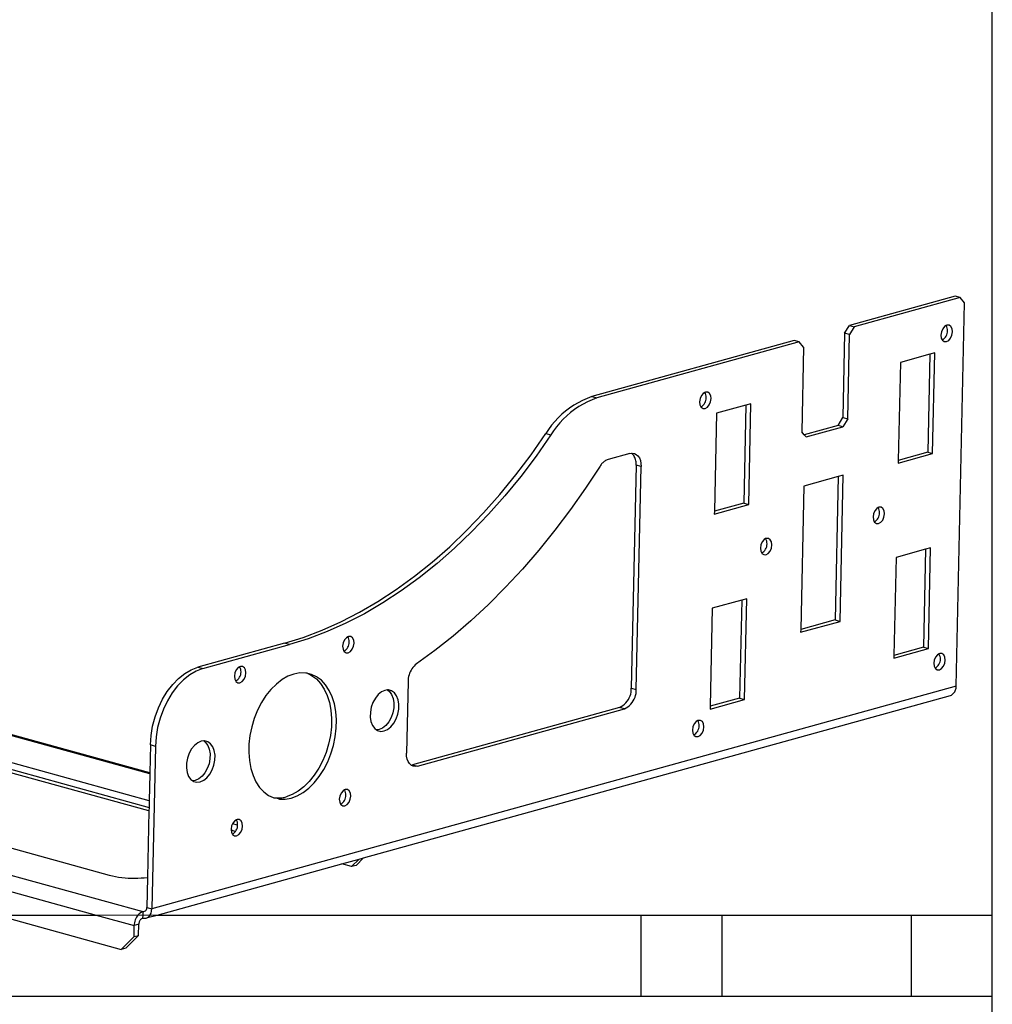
# Model space of a CAD drawing. Extents: x -1077 to 53, y -1488 to -1083.
# Tile 35 of 45: x -692 to -620, y -1380 to -1308. Entities that reach past the tile are written whole.
import ezdxf

# ---------------------------------------------------------------- set-up
doc = ezdxf.new("R2010")
doc.units = 0
doc.layers.add('Layer0', color=7, linetype='Continuous', true_color=0xffffff)

msp = doc.modelspace()

# ---------------------------------------------------------------- linework, layer by layer
at = {"layer": 'Layer0'}
for p, q in [((-619.56, -1373.814), (-619.56, -1137.064)), ((-622.316, -1328.051), (-630.136, -1330.215)), ((-621.95, -1328.152), (-629.769, -1330.316)), ((-621.95, -1328.152), (-622.316, -1328.051)), ((-622.237, -1356.892), (-621.62, -1328.538)), ((-621.62, -1328.538), (-621.95, -1328.152)), ((-630.486, -1330.789), (-630.136, -1330.215)), ((-630.136, -1330.215), (-629.769, -1330.316)), ((-629.769, -1330.316), (-630.12, -1330.89)), ((-623.325, -1330.692), (-623.362, -1330.931)), ((-623.228, -1330.472), (-623.325, -1330.692)), ((-623.087, -1330.303), (-623.228, -1330.472)), ((-622.973, -1330.23), (-623.087, -1330.303)), ((-622.924, -1330.213), (-622.973, -1330.23)), ((-622.928, -1330.322), (-622.973, -1330.23)), ((-622.895, -1330.419), (-622.928, -1330.322)), ((-622.762, -1330.213), (-622.924, -1330.213)), ((-622.897, -1330.824), (-622.877, -1330.724)), ((-622.876, -1330.52), (-622.895, -1330.419)), ((-622.877, -1330.724), (-622.869, -1330.622)), ((-622.869, -1330.622), (-622.876, -1330.52)), ((-622.627, -1330.305), (-622.762, -1330.213)), ((-622.539, -1330.475), (-622.627, -1330.305)), ((-622.549, -1330.935), (-622.512, -1330.696)), ((-622.512, -1330.696), (-622.539, -1330.475)), ((-634.215, -1331.344), (-649.174, -1335.483)), ((-633.849, -1331.444), (-648.808, -1335.584)), ((-633.849, -1331.444), (-634.215, -1331.344)), ((-633.519, -1331.831), (-633.849, -1331.444)), ((-630.486, -1330.789), (-630.622, -1337.037)), ((-630.12, -1330.89), (-630.486, -1330.789)), ((-630.255, -1337.138), (-630.12, -1330.89)), ((-623.362, -1330.931), (-623.335, -1331.152)), ((-623.335, -1331.152), (-623.267, -1331.295)), ((-623.267, -1331.295), (-623.181, -1331.24)), ((-623.267, -1331.295), (-623.247, -1331.321)), ((-623.247, -1331.321), (-623.112, -1331.413)), ((-623.181, -1331.24), (-623.103, -1331.173)), ((-623.112, -1331.413), (-622.95, -1331.414)), ((-623.103, -1331.173), (-623.035, -1331.097)), ((-623.035, -1331.097), (-622.977, -1331.012)), ((-622.977, -1331.012), (-622.931, -1330.921)), ((-622.95, -1331.414), (-622.786, -1331.323)), ((-622.931, -1330.921), (-622.897, -1330.824)), ((-622.786, -1331.323), (-622.646, -1331.155)), ((-622.646, -1331.155), (-622.549, -1330.935)), ((-633.519, -1331.831), (-633.655, -1338.078)), ((-626.363, -1332.956), (-626.52, -1340.201)), ((-624.184, -1332.353), (-626.363, -1332.956)), ((-624.184, -1332.353), (-624.341, -1339.598)), ((-623.813, -1332.25), (-624.184, -1332.353)), ((-623.975, -1339.699), (-623.813, -1332.25)), ((-640.772, -1335.152), (-640.822, -1335.17)), ((-640.611, -1335.152), (-640.772, -1335.152)), ((-640.476, -1335.245), (-640.611, -1335.152)), ((-649.863, -1335.763), (-650.194, -1335.932)), ((-649.522, -1335.613), (-649.863, -1335.763)), ((-649.496, -1335.864), (-649.827, -1336.033)), ((-649.174, -1335.483), (-649.522, -1335.613)), ((-649.156, -1335.714), (-649.496, -1335.864)), ((-649.174, -1335.483), (-648.808, -1335.584)), ((-648.808, -1335.584), (-649.156, -1335.714)), ((-641.173, -1335.631), (-641.21, -1335.87)), ((-641.21, -1335.87), (-641.183, -1336.091)), ((-641.077, -1335.411), (-641.173, -1335.631)), ((-640.936, -1335.242), (-641.077, -1335.411)), ((-640.822, -1335.17), (-640.936, -1335.242)), ((-640.826, -1335.951), (-640.779, -1335.86)), ((-640.777, -1335.261), (-640.822, -1335.17)), ((-640.779, -1335.86), (-640.746, -1335.763)), ((-640.744, -1335.358), (-640.777, -1335.261)), ((-640.746, -1335.763), (-640.725, -1335.663)), ((-640.724, -1335.459), (-640.744, -1335.358)), ((-640.725, -1335.663), (-640.718, -1335.561)), ((-640.718, -1335.561), (-640.724, -1335.459)), ((-640.494, -1336.094), (-640.398, -1335.874)), ((-640.388, -1335.414), (-640.476, -1335.245)), ((-640.398, -1335.874), (-640.36, -1335.635)), ((-640.36, -1335.635), (-640.388, -1335.414)), ((-651.12, -1336.551), (-651.403, -1336.792)), ((-650.823, -1336.327), (-651.12, -1336.551)), ((-650.514, -1336.121), (-650.823, -1336.327)), ((-650.457, -1336.428), (-650.754, -1336.652)), ((-650.194, -1335.932), (-650.514, -1336.121)), ((-650.148, -1336.222), (-650.457, -1336.428)), ((-649.827, -1336.033), (-650.148, -1336.222)), ((-641.183, -1336.091), (-641.115, -1336.234)), ((-641.115, -1336.234), (-641.029, -1336.179)), ((-641.115, -1336.234), (-641.095, -1336.26)), ((-641.095, -1336.26), (-640.96, -1336.352)), ((-641.029, -1336.179), (-640.952, -1336.112)), ((-640.96, -1336.352), (-640.798, -1336.353)), ((-640.952, -1336.112), (-640.883, -1336.036)), ((-640.883, -1336.036), (-640.826, -1335.951)), ((-640.798, -1336.353), (-640.635, -1336.262)), ((-640.635, -1336.262), (-640.494, -1336.094)), ((-637.783, -1336.116), (-639.962, -1336.719)), ((-637.783, -1336.116), (-637.94, -1343.361)), ((-637.412, -1336.013), (-637.783, -1336.116)), ((-637.574, -1343.462), (-637.412, -1336.013)), ((-651.926, -1337.321), (-652.163, -1337.607)), ((-651.672, -1337.049), (-651.926, -1337.321)), ((-651.403, -1336.792), (-651.672, -1337.049)), ((-651.306, -1337.15), (-651.559, -1337.422)), ((-651.037, -1336.893), (-651.306, -1337.15)), ((-650.754, -1336.652), (-651.037, -1336.893)), ((-639.962, -1336.719), (-640.119, -1343.964)), ((-630.972, -1337.611), (-630.622, -1337.037)), ((-630.622, -1337.037), (-630.255, -1337.138)), ((-630.255, -1337.138), (-630.606, -1337.712)), ((-652.384, -1337.907), (-652.586, -1338.219)), ((-652.163, -1337.607), (-652.384, -1337.907)), ((-652.017, -1338.008), (-652.22, -1338.319)), ((-651.797, -1337.708), (-652.017, -1338.008)), ((-651.559, -1337.422), (-651.797, -1337.708)), ((-630.972, -1337.611), (-633.465, -1338.301)), ((-633.326, -1338.465), (-630.606, -1337.712)), ((-630.606, -1337.712), (-630.972, -1337.611)), ((-653.68, -1339.779), (-652.586, -1338.219)), ((-652.22, -1338.319), (-653.313, -1339.88)), ((-652.586, -1338.219), (-652.22, -1338.319)), ((-633.465, -1338.301), (-633.655, -1338.078)), ((-633.326, -1338.465), (-633.465, -1338.301)), ((-654.814, -1341.278), (-653.68, -1339.779)), ((-653.313, -1339.88), (-654.447, -1341.379)), ((-648.219, -1340.247), (-648.273, -1340.285)), ((-648.163, -1340.214), (-648.219, -1340.247)), ((-648.105, -1340.183), (-648.163, -1340.214)), ((-648.045, -1340.156), (-648.105, -1340.183)), ((-647.983, -1340.133), (-648.045, -1340.156)), ((-646.362, -1339.684), (-647.983, -1340.133)), ((-646.362, -1339.684), (-646.249, -1339.663)), ((-646.249, -1339.663), (-646.197, -1339.661)), ((-646.189, -1339.72), (-646.249, -1339.663)), ((-646.197, -1339.661), (-646.039, -1339.686)), ((-646.134, -1339.782), (-646.189, -1339.72)), ((-646.085, -1339.847), (-646.134, -1339.782)), ((-646.04, -1339.916), (-646.085, -1339.847)), ((-646.002, -1339.989), (-646.04, -1339.916)), ((-646.039, -1339.686), (-645.894, -1339.756)), ((-645.969, -1340.064), (-646.002, -1339.989)), ((-645.942, -1340.142), (-645.969, -1340.064)), ((-645.922, -1340.222), (-645.942, -1340.142)), ((-645.908, -1340.303), (-645.922, -1340.222)), ((-645.894, -1339.756), (-645.769, -1339.87)), ((-645.769, -1339.87), (-645.667, -1340.022)), ((-645.667, -1340.022), (-645.593, -1340.208)), ((-645.593, -1340.208), (-645.55, -1340.42)), ((-626.525, -1340.405), (-623.975, -1339.699)), ((-626.52, -1340.201), (-626.525, -1340.405)), ((-624.341, -1339.598), (-626.52, -1340.201)), ((-624.341, -1339.598), (-623.975, -1339.699)), ((-648.576, -1340.625), (-649.651, -1342.26)), ((-648.542, -1340.569), (-648.576, -1340.625)), ((-648.504, -1340.515), (-648.542, -1340.569)), ((-648.464, -1340.464), (-648.504, -1340.515)), ((-648.42, -1340.415), (-648.464, -1340.464)), ((-648.374, -1340.368), (-648.42, -1340.415)), ((-648.325, -1340.325), (-648.374, -1340.368)), ((-648.273, -1340.285), (-648.325, -1340.325)), ((-645.905, -1340.549), (-646.263, -1357.033)), ((-645.9, -1340.385), (-645.908, -1340.303)), ((-645.905, -1340.549), (-645.899, -1340.467)), ((-645.538, -1340.65), (-645.905, -1340.549)), ((-645.899, -1340.467), (-645.9, -1340.385)), ((-645.897, -1357.134), (-645.538, -1340.65)), ((-645.55, -1340.42), (-645.538, -1340.65)), ((-655.985, -1342.71), (-654.814, -1341.278)), ((-654.447, -1341.379), (-655.619, -1342.811)), ((-630.953, -1341.391), (-633.506, -1342.098)), ((-630.953, -1341.391), (-631.184, -1352)), ((-630.582, -1341.288), (-630.953, -1341.391)), ((-630.817, -1352.101), (-630.582, -1341.288)), ((-649.651, -1342.26), (-650.764, -1343.841)), ((-633.506, -1342.098), (-633.736, -1352.707)), ((-657.192, -1344.073), (-655.985, -1342.71)), ((-655.619, -1342.811), (-656.825, -1344.174)), ((-650.764, -1343.841), (-651.913, -1345.367)), ((-640.124, -1344.168), (-637.574, -1343.462)), ((-637.94, -1343.361), (-640.119, -1343.964)), ((-637.94, -1343.361), (-637.574, -1343.462)), ((-628.111, -1343.755), (-628.252, -1343.923)), ((-627.997, -1343.682), (-628.111, -1343.755)), ((-627.947, -1343.664), (-627.997, -1343.682)), ((-627.952, -1343.774), (-627.997, -1343.682)), ((-627.919, -1343.871), (-627.952, -1343.774)), ((-627.786, -1343.665), (-627.947, -1343.664)), ((-627.899, -1343.971), (-627.919, -1343.871)), ((-627.651, -1343.757), (-627.786, -1343.665)), ((-627.563, -1343.926), (-627.651, -1343.757)), ((-658.43, -1345.364), (-657.192, -1344.073)), ((-656.825, -1344.174), (-658.064, -1345.465)), ((-640.119, -1343.964), (-640.124, -1344.168)), ((-628.348, -1344.144), (-628.385, -1344.383)), ((-628.385, -1344.383), (-628.358, -1344.604)), ((-628.358, -1344.604), (-628.29, -1344.747)), ((-628.252, -1343.923), (-628.348, -1344.144)), ((-628.126, -1344.625), (-628.058, -1344.549)), ((-628.058, -1344.549), (-628, -1344.464)), ((-628, -1344.464), (-627.954, -1344.373)), ((-627.954, -1344.373), (-627.921, -1344.276)), ((-627.921, -1344.276), (-627.9, -1344.176)), ((-627.9, -1344.176), (-627.893, -1344.074)), ((-627.893, -1344.074), (-627.899, -1343.971)), ((-627.81, -1344.775), (-627.669, -1344.607)), ((-627.669, -1344.607), (-627.573, -1344.386)), ((-627.573, -1344.386), (-627.535, -1344.147)), ((-627.535, -1344.147), (-627.563, -1343.926)), ((-628.29, -1344.747), (-628.204, -1344.691)), ((-628.29, -1344.747), (-628.27, -1344.773)), ((-628.27, -1344.773), (-628.135, -1344.865)), ((-628.204, -1344.691), (-628.126, -1344.625)), ((-628.135, -1344.865), (-627.973, -1344.866)), ((-627.973, -1344.866), (-627.81, -1344.775)), ((-659.698, -1346.579), (-658.43, -1345.364)), ((-658.064, -1345.465), (-659.331, -1346.68)), ((-651.913, -1345.367), (-653.097, -1346.833)), ((-636.44, -1346.06), (-636.581, -1346.228)), ((-636.326, -1345.987), (-636.44, -1346.06)), ((-636.277, -1345.969), (-636.326, -1345.987)), ((-636.281, -1346.079), (-636.326, -1345.987)), ((-636.115, -1345.97), (-636.277, -1345.969)), ((-635.98, -1346.062), (-636.115, -1345.97)), ((-635.892, -1346.231), (-635.98, -1346.062)), ((-660.992, -1347.716), (-659.698, -1346.579)), ((-659.331, -1346.68), (-660.626, -1347.817)), ((-636.677, -1346.449), (-636.715, -1346.688)), ((-636.715, -1346.688), (-636.687, -1346.908)), ((-636.581, -1346.228), (-636.677, -1346.449)), ((-636.387, -1346.853), (-636.33, -1346.769)), ((-636.33, -1346.769), (-636.284, -1346.678)), ((-636.284, -1346.678), (-636.25, -1346.581)), ((-636.248, -1346.176), (-636.281, -1346.079)), ((-636.25, -1346.581), (-636.229, -1346.481)), ((-636.228, -1346.276), (-636.248, -1346.176)), ((-636.229, -1346.481), (-636.222, -1346.378)), ((-636.222, -1346.378), (-636.228, -1346.276)), ((-635.998, -1346.912), (-635.902, -1346.691)), ((-635.902, -1346.691), (-635.865, -1346.452)), ((-635.865, -1346.452), (-635.892, -1346.231)), ((-624.497, -1346.77), (-626.676, -1347.373)), ((-624.497, -1346.77), (-624.655, -1354.015)), ((-624.126, -1346.667), (-624.497, -1346.77)), ((-624.288, -1354.116), (-624.126, -1346.667)), ((-653.097, -1346.833), (-654.312, -1348.238)), ((-636.687, -1346.908), (-636.62, -1347.052)), ((-636.62, -1347.052), (-636.534, -1346.996)), ((-636.62, -1347.052), (-636.599, -1347.078)), ((-636.599, -1347.078), (-636.464, -1347.17)), ((-636.534, -1346.996), (-636.456, -1346.93)), ((-636.464, -1347.17), (-636.303, -1347.171)), ((-636.456, -1346.93), (-636.387, -1346.853)), ((-636.303, -1347.171), (-636.139, -1347.08)), ((-636.139, -1347.08), (-635.998, -1346.912)), ((-626.676, -1347.373), (-626.834, -1354.618)), ((-662.309, -1348.772), (-660.992, -1347.716)), ((-660.626, -1347.817), (-661.943, -1348.873)), ((-654.312, -1348.238), (-655.558, -1349.578)), ((-663.647, -1349.745), (-662.309, -1348.772)), ((-661.943, -1348.873), (-663.281, -1349.846)), ((-681.883, -1363.375), (-732.032, -1349.559)), ((-655.558, -1349.578), (-656.83, -1350.852)), ((-681.882, -1363.312), (-731.144, -1349.74)), ((-665.002, -1350.632), (-663.647, -1349.745)), ((-663.281, -1349.846), (-664.635, -1350.733)), ((-637.725, -1350.43), (-638.096, -1350.533)), ((-637.887, -1357.879), (-637.725, -1350.43)), ((-666.371, -1351.432), (-665.002, -1350.632)), ((-664.635, -1350.733), (-666.004, -1351.533)), ((-656.83, -1350.852), (-658.128, -1352.057)), ((-640.275, -1351.136), (-640.432, -1358.381)), ((-638.096, -1350.533), (-640.275, -1351.136)), ((-638.096, -1350.533), (-638.254, -1357.778)), ((-681.927, -1365.372), (-732.096, -1351.55)), ((-667.75, -1352.142), (-666.371, -1351.432)), ((-666.004, -1351.533), (-667.384, -1352.243)), ((-731.097, -1352.309), (-681.937, -1365.852)), ((-681.943, -1366.109), (-730.907, -1352.619)), ((-669.138, -1352.761), (-667.75, -1352.142)), ((-667.384, -1352.243), (-668.771, -1352.862)), ((-658.128, -1352.057), (-659.449, -1353.191)), ((-633.741, -1352.911), (-630.817, -1352.101)), ((-631.184, -1352), (-633.736, -1352.707)), ((-631.184, -1352), (-630.817, -1352.101)), ((-671.922, -1353.72), (-670.529, -1353.287)), ((-670.529, -1353.287), (-669.138, -1352.761)), ((-668.771, -1352.862), (-670.163, -1353.388)), ((-667.341, -1353.309), (-667.481, -1353.477)), ((-667.227, -1353.236), (-667.341, -1353.309)), ((-667.177, -1353.218), (-667.227, -1353.236)), ((-667.181, -1353.328), (-667.227, -1353.236)), ((-667.149, -1353.425), (-667.181, -1353.328)), ((-667.015, -1353.219), (-667.177, -1353.218)), ((-666.88, -1353.311), (-667.015, -1353.219)), ((-666.792, -1353.481), (-666.88, -1353.311)), ((-659.449, -1353.191), (-660.79, -1354.252)), ((-633.736, -1352.707), (-633.741, -1352.911)), ((-753.278, -1354.031), (-682.4, -1373.559)), ((-671.922, -1353.72), (-678.333, -1355.494)), ((-677.966, -1355.595), (-671.556, -1353.821)), ((-671.556, -1353.821), (-671.922, -1353.72)), ((-670.163, -1353.388), (-671.556, -1353.821)), ((-667.578, -1353.698), (-667.615, -1353.937)), ((-667.615, -1353.937), (-667.588, -1354.158)), ((-667.481, -1353.477), (-667.578, -1353.698)), ((-667.288, -1354.103), (-667.23, -1354.018)), ((-667.23, -1354.018), (-667.184, -1353.927)), ((-667.184, -1353.927), (-667.15, -1353.83)), ((-667.15, -1353.83), (-667.13, -1353.73)), ((-667.129, -1353.525), (-667.149, -1353.425)), ((-667.13, -1353.73), (-667.123, -1353.628)), ((-667.123, -1353.628), (-667.129, -1353.525)), ((-666.899, -1354.161), (-666.802, -1353.94)), ((-666.802, -1353.94), (-666.765, -1353.702)), ((-666.765, -1353.702), (-666.792, -1353.481)), ((-624.655, -1354.015), (-626.834, -1354.618)), ((-624.655, -1354.015), (-624.288, -1354.116)), ((-743.52, -1354.711), (-684.882, -1370.866)), ((-667.588, -1354.158), (-667.52, -1354.301)), ((-667.52, -1354.301), (-667.434, -1354.245)), ((-667.52, -1354.301), (-667.5, -1354.327)), ((-667.5, -1354.327), (-667.365, -1354.419)), ((-667.434, -1354.245), (-667.356, -1354.179)), ((-667.365, -1354.419), (-667.203, -1354.42)), ((-667.356, -1354.179), (-667.288, -1354.103)), ((-667.203, -1354.42), (-667.039, -1354.329)), ((-667.039, -1354.329), (-666.899, -1354.161)), ((-660.79, -1354.252), (-662.149, -1355.238)), ((-626.838, -1354.822), (-624.288, -1354.116)), ((-626.834, -1354.618), (-626.838, -1354.822)), ((-623.756, -1354.741), (-623.852, -1354.961)), ((-623.615, -1354.572), (-623.756, -1354.741)), ((-623.501, -1354.5), (-623.615, -1354.572)), ((-623.451, -1354.482), (-623.501, -1354.5)), ((-623.456, -1354.591), (-623.501, -1354.5)), ((-623.423, -1354.688), (-623.456, -1354.591)), ((-623.29, -1354.482), (-623.451, -1354.482)), ((-623.403, -1354.789), (-623.423, -1354.688)), ((-623.397, -1354.891), (-623.403, -1354.789)), ((-623.155, -1354.575), (-623.29, -1354.482)), ((-623.067, -1354.744), (-623.155, -1354.575)), ((-623.039, -1354.965), (-623.067, -1354.744)), ((-753.908, -1355.065), (-685.857, -1373.814)), ((-678.818, -1355.677), (-678.333, -1355.494)), ((-678.333, -1355.494), (-677.966, -1355.595)), ((-675.347, -1355.525), (-675.488, -1355.693)), ((-675.233, -1355.452), (-675.347, -1355.525)), ((-675.183, -1355.434), (-675.233, -1355.452)), ((-675.188, -1355.544), (-675.233, -1355.452)), ((-675.022, -1355.435), (-675.183, -1355.434)), ((-674.887, -1355.527), (-675.022, -1355.435)), ((-674.799, -1355.696), (-674.887, -1355.527)), ((-662.415, -1355.505), (-662.489, -1355.607)), ((-662.333, -1355.409), (-662.415, -1355.505)), ((-662.244, -1355.32), (-662.333, -1355.409)), ((-662.149, -1355.238), (-662.244, -1355.32)), ((-623.852, -1354.961), (-623.889, -1355.2)), ((-623.889, -1355.2), (-623.862, -1355.421)), ((-623.862, -1355.421), (-623.794, -1355.564)), ((-623.794, -1355.564), (-623.708, -1355.509)), ((-623.708, -1355.509), (-623.631, -1355.442)), ((-623.631, -1355.442), (-623.562, -1355.366)), ((-623.562, -1355.366), (-623.505, -1355.282)), ((-623.505, -1355.282), (-623.458, -1355.19)), ((-623.458, -1355.19), (-623.425, -1355.093)), ((-623.425, -1355.093), (-623.404, -1354.993)), ((-623.404, -1354.993), (-623.397, -1354.891)), ((-623.314, -1355.592), (-623.173, -1355.424)), ((-623.173, -1355.424), (-623.077, -1355.204)), ((-623.077, -1355.204), (-623.039, -1354.965)), ((-679.754, -1356.319), (-679.295, -1355.954)), ((-678.928, -1356.055), (-679.388, -1356.42)), ((-679.295, -1355.954), (-678.818, -1355.677)), ((-678.451, -1355.778), (-678.928, -1356.055)), ((-677.966, -1355.595), (-678.451, -1355.778)), ((-675.584, -1355.913), (-675.621, -1356.152)), ((-675.621, -1356.152), (-675.594, -1356.373)), ((-675.488, -1355.693), (-675.584, -1355.913)), ((-675.294, -1356.318), (-675.236, -1356.234)), ((-675.236, -1356.234), (-675.19, -1356.142)), ((-675.19, -1356.142), (-675.157, -1356.046)), ((-675.155, -1355.641), (-675.188, -1355.544)), ((-675.157, -1356.046), (-675.136, -1355.945)), ((-675.135, -1355.741), (-675.155, -1355.641)), ((-675.136, -1355.945), (-675.129, -1355.843)), ((-675.129, -1355.843), (-675.135, -1355.741)), ((-674.905, -1356.376), (-674.809, -1356.156)), ((-674.809, -1356.156), (-674.771, -1355.917)), ((-674.771, -1355.917), (-674.799, -1355.696)), ((-671.659, -1356.161), (-672.096, -1356.409)), ((-671.216, -1355.996), (-671.659, -1356.161)), ((-670.775, -1355.917), (-671.216, -1355.996)), ((-670.344, -1355.924), (-670.775, -1355.917)), ((-670.234, -1355.94), (-670.344, -1355.924)), ((-670.199, -1355.957), (-670.234, -1355.94)), ((-669.931, -1356.018), (-670.199, -1355.957)), ((-670.199, -1355.957), (-669.911, -1356.097)), ((-669.544, -1356.197), (-669.931, -1356.018)), ((-669.911, -1356.097), (-669.556, -1356.358)), ((-669.19, -1356.459), (-669.544, -1356.197)), ((-662.739, -1356.182), (-662.762, -1356.305)), ((-662.706, -1356.06), (-662.739, -1356.182)), ((-662.665, -1355.941), (-662.706, -1356.06)), ((-662.615, -1355.825), (-662.665, -1355.941)), ((-662.556, -1355.714), (-662.615, -1355.825)), ((-662.489, -1355.607), (-662.556, -1355.714)), ((-623.794, -1355.564), (-623.774, -1355.59)), ((-623.774, -1355.59), (-623.639, -1355.682)), ((-623.639, -1355.682), (-623.477, -1355.683)), ((-623.477, -1355.683), (-623.314, -1355.592)), ((-622.237, -1356.892), (-681.732, -1373.356)), ((-680.585, -1357.284), (-680.187, -1356.766)), ((-679.821, -1356.867), (-680.218, -1357.385)), ((-680.187, -1356.766), (-679.754, -1356.319)), ((-679.388, -1356.42), (-679.821, -1356.867)), ((-675.594, -1356.373), (-675.526, -1356.517)), ((-675.526, -1356.517), (-675.44, -1356.461)), ((-675.526, -1356.517), (-675.506, -1356.543)), ((-675.506, -1356.543), (-675.371, -1356.635)), ((-675.44, -1356.461), (-675.363, -1356.394)), ((-675.371, -1356.635), (-675.209, -1356.635)), ((-675.363, -1356.394), (-675.294, -1356.318)), ((-675.209, -1356.635), (-675.046, -1356.545)), ((-675.046, -1356.545), (-674.905, -1356.376)), ((-672.518, -1356.734), (-672.918, -1357.131)), ((-672.096, -1356.409), (-672.518, -1356.734)), ((-669.556, -1356.358), (-669.242, -1356.695)), ((-669.242, -1356.695), (-668.973, -1357.104)), ((-668.875, -1356.796), (-669.19, -1356.459)), ((-668.606, -1357.205), (-668.875, -1356.796)), ((-662.78, -1356.556), (-662.895, -1361.838)), ((-662.776, -1356.431), (-662.78, -1356.556)), ((-662.762, -1356.305), (-662.776, -1356.431)), ((-622.24, -1357.035), (-622.234, -1356.964)), ((-622.234, -1356.964), (-622.237, -1356.892)), ((-680.938, -1357.864), (-680.585, -1357.284)), ((-680.218, -1357.385), (-680.572, -1357.965)), ((-673.288, -1357.593), (-673.621, -1358.11)), ((-672.918, -1357.131), (-673.288, -1357.593)), ((-668.973, -1357.104), (-668.754, -1357.576)), ((-668.754, -1357.576), (-668.59, -1358.101)), ((-668.388, -1357.676), (-668.606, -1357.205)), ((-668.224, -1358.202), (-668.388, -1357.676)), ((-666.065, -1369.59), (-622.656, -1357.578)), ((-664.982, -1357.511), (-665.197, -1357.775)), ((-664.739, -1357.316), (-664.982, -1357.511)), ((-664.484, -1357.202), (-664.739, -1357.316)), ((-664.292, -1357.174), (-664.484, -1357.202)), ((-664.231, -1357.176), (-664.292, -1357.174)), ((-664.292, -1357.174), (-664.154, -1357.284)), ((-663.994, -1357.238), (-664.231, -1357.176)), ((-664.154, -1357.284), (-663.99, -1357.508)), ((-663.788, -1357.385), (-663.994, -1357.238)), ((-663.99, -1357.508), (-663.878, -1357.796)), ((-663.624, -1357.609), (-663.788, -1357.385)), ((-663.512, -1357.897), (-663.624, -1357.609)), ((-646.412, -1357.754), (-646.354, -1357.617)), ((-646.354, -1357.617), (-646.31, -1357.475)), ((-646.31, -1357.475), (-646.28, -1357.33)), ((-646.28, -1357.33), (-646.264, -1357.182)), ((-646.264, -1357.182), (-646.263, -1357.033)), ((-646.263, -1357.033), (-645.897, -1357.134)), ((-646.046, -1357.855), (-645.988, -1357.718)), ((-645.988, -1357.718), (-645.944, -1357.576)), ((-645.944, -1357.576), (-645.914, -1357.431)), ((-645.914, -1357.431), (-645.898, -1357.283)), ((-645.898, -1357.283), (-645.897, -1357.134)), ((-622.656, -1357.578), (-622.591, -1357.547)), ((-622.591, -1357.547), (-622.53, -1357.51)), ((-622.53, -1357.51), (-622.473, -1357.467)), ((-622.473, -1357.467), (-622.421, -1357.417)), ((-622.421, -1357.417), (-622.375, -1357.363)), ((-622.375, -1357.363), (-622.334, -1357.304)), ((-622.334, -1357.304), (-622.3, -1357.241)), ((-622.3, -1357.241), (-622.273, -1357.175)), ((-622.273, -1357.175), (-622.252, -1357.106)), ((-622.252, -1357.106), (-622.24, -1357.035)), ((-681.241, -1358.493), (-680.938, -1357.864)), ((-680.572, -1357.965), (-680.874, -1358.594)), ((-673.621, -1358.11), (-673.911, -1358.673)), ((-668.59, -1358.101), (-668.484, -1358.671)), ((-668.117, -1358.772), (-668.224, -1358.202)), ((-665.499, -1358.446), (-665.567, -1358.815)), ((-665.373, -1358.093), (-665.499, -1358.446)), ((-665.197, -1357.775), (-665.373, -1358.093)), ((-663.878, -1357.796), (-663.825, -1358.13)), ((-663.825, -1358.13), (-663.833, -1358.492)), ((-663.458, -1358.231), (-663.512, -1357.897)), ((-663.466, -1358.593), (-663.458, -1358.231)), ((-647.139, -1358.47), (-647.008, -1358.401)), ((-647.008, -1358.401), (-646.883, -1358.319)), ((-646.883, -1358.319), (-646.768, -1358.226)), ((-646.768, -1358.226), (-646.662, -1358.121)), ((-646.662, -1358.121), (-646.567, -1358.007)), ((-646.641, -1358.502), (-646.517, -1358.42)), ((-646.567, -1358.007), (-646.483, -1357.884)), ((-646.517, -1358.42), (-646.401, -1358.327)), ((-646.483, -1357.884), (-646.412, -1357.754)), ((-646.401, -1358.327), (-646.296, -1358.222)), ((-646.296, -1358.222), (-646.2, -1358.108)), ((-646.2, -1358.108), (-646.117, -1357.985)), ((-646.117, -1357.985), (-646.046, -1357.855)), ((-640.437, -1358.585), (-637.887, -1357.879)), ((-640.432, -1358.381), (-640.437, -1358.585)), ((-638.254, -1357.778), (-640.432, -1358.381)), ((-638.254, -1357.778), (-637.887, -1357.879)), ((-681.67, -1359.849), (-681.486, -1359.159)), ((-681.486, -1359.159), (-681.241, -1358.493)), ((-680.874, -1358.594), (-681.12, -1359.26)), ((-673.911, -1358.673), (-674.153, -1359.272)), ((-668.484, -1358.671), (-668.437, -1359.275)), ((-668.07, -1359.376), (-668.117, -1358.772)), ((-665.567, -1358.815), (-665.575, -1359.177)), ((-665.575, -1359.177), (-665.522, -1359.512)), ((-663.901, -1358.861), (-664.027, -1359.214)), ((-663.833, -1358.492), (-663.901, -1358.861)), ((-663.661, -1359.315), (-663.535, -1358.962)), ((-663.535, -1358.962), (-663.466, -1358.593)), ((-647.139, -1358.47), (-662.438, -1362.703)), ((-662.071, -1362.804), (-646.773, -1358.571)), ((-646.773, -1358.571), (-647.139, -1358.47)), ((-646.773, -1358.571), (-646.641, -1358.502)), ((-681.787, -1360.547), (-681.67, -1359.849)), ((-681.12, -1359.26), (-681.303, -1359.949)), ((-674.342, -1359.895), (-674.475, -1360.532)), ((-674.153, -1359.272), (-674.342, -1359.895)), ((-668.45, -1359.902), (-668.524, -1360.539)), ((-668.437, -1359.275), (-668.45, -1359.902)), ((-668.084, -1360.003), (-668.07, -1359.376)), ((-665.522, -1359.512), (-665.41, -1359.799)), ((-665.41, -1359.799), (-665.246, -1360.023)), ((-664.418, -1359.796), (-664.661, -1359.991)), ((-664.203, -1359.532), (-664.418, -1359.796)), ((-664.294, -1360.092), (-664.052, -1359.897)), ((-664.027, -1359.214), (-664.203, -1359.532)), ((-664.052, -1359.897), (-663.837, -1359.633)), ((-663.837, -1359.633), (-663.661, -1359.315)), ((-641.701, -1359.9), (-641.738, -1360.139)), ((-641.604, -1359.68), (-641.701, -1359.9)), ((-641.463, -1359.512), (-641.604, -1359.68)), ((-641.349, -1359.439), (-641.463, -1359.512)), ((-641.3, -1359.421), (-641.349, -1359.439)), ((-641.304, -1359.53), (-641.349, -1359.439)), ((-641.271, -1359.627), (-641.304, -1359.53)), ((-641.138, -1359.422), (-641.3, -1359.421)), ((-641.252, -1359.728), (-641.271, -1359.627)), ((-641.253, -1359.932), (-641.245, -1359.83)), ((-641.245, -1359.83), (-641.252, -1359.728)), ((-641.003, -1359.514), (-641.138, -1359.422)), ((-640.915, -1359.683), (-641.003, -1359.514)), ((-640.925, -1360.143), (-640.888, -1359.904)), ((-640.888, -1359.904), (-640.915, -1359.683)), ((-681.837, -1361.241), (-681.787, -1360.547)), ((-681.303, -1359.949), (-681.421, -1360.648)), ((-674.475, -1360.532), (-674.549, -1361.169)), ((-668.524, -1360.539), (-668.657, -1361.175)), ((-668.158, -1360.64), (-668.084, -1360.003)), ((-665.246, -1360.023), (-665.108, -1360.133)), ((-664.916, -1360.105), (-665.108, -1360.133)), ((-665.108, -1360.133), (-665.039, -1360.171)), ((-665.039, -1360.171), (-664.803, -1360.233)), ((-664.661, -1359.991), (-664.916, -1360.105)), ((-664.803, -1360.233), (-664.549, -1360.206)), ((-664.549, -1360.206), (-664.294, -1360.092)), ((-641.738, -1360.139), (-641.711, -1360.36)), ((-641.711, -1360.36), (-641.643, -1360.504)), ((-641.643, -1360.504), (-641.557, -1360.448)), ((-641.643, -1360.504), (-641.623, -1360.53)), ((-641.623, -1360.53), (-641.488, -1360.622)), ((-641.557, -1360.448), (-641.479, -1360.381)), ((-641.488, -1360.622), (-641.326, -1360.622)), ((-641.479, -1360.381), (-641.411, -1360.305)), ((-641.411, -1360.305), (-641.353, -1360.221)), ((-641.353, -1360.221), (-641.307, -1360.129)), ((-641.326, -1360.622), (-641.162, -1360.532)), ((-641.307, -1360.129), (-641.273, -1360.033)), ((-641.273, -1360.033), (-641.253, -1359.932)), ((-641.162, -1360.532), (-641.022, -1360.363)), ((-641.022, -1360.363), (-640.925, -1360.143)), ((-681.837, -1361.241), (-681.882, -1363.312)), ((-681.47, -1361.342), (-681.837, -1361.241)), ((-681.47, -1361.342), (-681.732, -1373.356)), ((-681.421, -1360.648), (-681.47, -1361.342)), ((-678.58, -1361.274), (-678.796, -1361.538)), ((-678.338, -1361.079), (-678.58, -1361.274)), ((-678.083, -1360.965), (-678.338, -1361.079)), ((-677.891, -1360.937), (-678.083, -1360.965)), ((-677.83, -1360.939), (-677.891, -1360.937)), ((-677.891, -1360.937), (-677.753, -1361.047)), ((-677.593, -1361.001), (-677.83, -1360.939)), ((-677.753, -1361.047), (-677.589, -1361.271)), ((-677.387, -1361.148), (-677.593, -1361.001)), ((-677.589, -1361.271), (-677.477, -1361.559)), ((-677.223, -1361.372), (-677.387, -1361.148)), ((-674.549, -1361.169), (-674.562, -1361.795)), ((-668.657, -1361.175), (-668.846, -1361.798)), ((-668.479, -1361.899), (-668.29, -1361.276)), ((-668.29, -1361.276), (-668.158, -1360.64)), ((-678.971, -1361.856), (-679.097, -1362.21)), ((-678.796, -1361.538), (-678.971, -1361.856)), ((-677.477, -1361.559), (-677.424, -1361.893)), ((-677.424, -1361.893), (-677.431, -1362.255)), ((-677.111, -1361.66), (-677.223, -1361.372)), ((-677.057, -1361.994), (-677.111, -1361.66)), ((-677.065, -1362.356), (-677.057, -1361.994)), ((-674.562, -1361.795), (-674.515, -1362.399)), ((-668.846, -1361.798), (-669.088, -1362.397)), ((-668.721, -1362.498), (-668.479, -1361.899)), ((-662.884, -1362.068), (-662.895, -1361.838)), ((-662.841, -1362.28), (-662.884, -1362.068)), ((-679.166, -1362.578), (-679.174, -1362.94)), ((-679.097, -1362.21), (-679.166, -1362.578)), ((-677.5, -1362.624), (-677.626, -1362.977)), ((-677.431, -1362.255), (-677.5, -1362.624)), ((-677.26, -1363.078), (-677.134, -1362.725)), ((-677.134, -1362.725), (-677.065, -1362.356)), ((-674.515, -1362.399), (-674.409, -1362.969)), ((-669.088, -1362.397), (-669.378, -1362.961)), ((-669.011, -1363.062), (-668.721, -1362.498)), ((-662.767, -1362.466), (-662.841, -1362.28)), ((-662.665, -1362.619), (-662.767, -1362.466)), ((-662.539, -1362.732), (-662.665, -1362.619)), ((-662.539, -1362.732), (-662.438, -1362.703)), ((-662.395, -1362.803), (-662.539, -1362.732)), ((-662.438, -1362.703), (-662.071, -1362.804)), ((-662.237, -1362.827), (-662.395, -1362.803)), ((-662.071, -1362.804), (-662.237, -1362.827)), ((-681.883, -1363.375), (-681.927, -1365.372)), ((-681.882, -1363.312), (-681.883, -1363.375)), ((-679.174, -1362.94), (-679.121, -1363.275)), ((-679.121, -1363.275), (-679.009, -1363.562)), ((-677.802, -1363.295), (-678.017, -1363.559)), ((-677.626, -1362.977), (-677.802, -1363.295)), ((-677.651, -1363.66), (-677.436, -1363.396)), ((-677.436, -1363.396), (-677.26, -1363.078)), ((-674.409, -1362.969), (-674.245, -1363.495)), ((-674.245, -1363.495), (-674.026, -1363.966)), ((-669.711, -1363.478), (-670.081, -1363.939)), ((-669.378, -1362.961), (-669.711, -1363.478)), ((-669.345, -1363.579), (-669.011, -1363.062)), ((-679.009, -1363.562), (-678.845, -1363.786)), ((-678.845, -1363.786), (-678.707, -1363.896)), ((-678.515, -1363.868), (-678.707, -1363.896)), ((-678.707, -1363.896), (-678.638, -1363.934)), ((-678.638, -1363.934), (-678.402, -1363.996)), ((-678.26, -1363.754), (-678.515, -1363.868)), ((-678.402, -1363.996), (-678.148, -1363.969)), ((-678.017, -1363.559), (-678.26, -1363.754)), ((-678.148, -1363.969), (-677.893, -1363.855)), ((-677.893, -1363.855), (-677.651, -1363.66)), ((-674.026, -1363.966), (-673.757, -1364.375)), ((-670.081, -1363.939), (-670.481, -1364.336)), ((-670.114, -1364.437), (-669.714, -1364.04)), ((-669.714, -1364.04), (-669.345, -1363.579)), ((-673.757, -1364.375), (-673.443, -1364.713)), ((-673.443, -1364.713), (-673.088, -1364.974)), ((-673.088, -1364.974), (-672.765, -1365.13)), ((-671.339, -1364.909), (-671.782, -1365.074)), ((-670.903, -1364.662), (-671.339, -1364.909)), ((-670.973, -1365.01), (-670.536, -1364.763)), ((-670.481, -1364.336), (-670.903, -1364.662)), ((-670.536, -1364.763), (-670.114, -1364.437)), ((-667.727, -1364.795), (-667.824, -1365.015)), ((-667.587, -1364.627), (-667.727, -1364.795)), ((-667.473, -1364.554), (-667.587, -1364.627)), ((-667.423, -1364.536), (-667.473, -1364.554)), ((-667.427, -1364.646), (-667.473, -1364.554)), ((-667.395, -1364.743), (-667.427, -1364.646)), ((-667.261, -1364.537), (-667.423, -1364.536)), ((-667.375, -1364.843), (-667.395, -1364.743)), ((-667.376, -1365.047), (-667.369, -1364.945)), ((-667.369, -1364.945), (-667.375, -1364.843)), ((-667.126, -1364.629), (-667.261, -1364.537)), ((-667.038, -1364.798), (-667.126, -1364.629)), ((-667.011, -1365.019), (-667.038, -1364.798)), ((-681.927, -1365.372), (-681.937, -1365.852)), ((-672.765, -1365.13), (-672.701, -1365.153)), ((-672.701, -1365.153), (-672.601, -1365.152)), ((-672.601, -1365.152), (-672.519, -1365.158)), ((-672.519, -1365.158), (-672.288, -1365.247)), ((-672.519, -1365.158), (-672.436, -1365.161)), ((-672.436, -1365.161), (-672.353, -1365.161)), ((-672.353, -1365.161), (-672.271, -1365.158)), ((-672.288, -1365.247), (-671.857, -1365.255)), ((-672.271, -1365.158), (-672.188, -1365.152)), ((-672.188, -1365.152), (-672.106, -1365.142)), ((-672.106, -1365.142), (-672.024, -1365.13)), ((-672.024, -1365.13), (-671.943, -1365.114)), ((-671.943, -1365.114), (-671.862, -1365.096)), ((-671.862, -1365.096), (-671.782, -1365.074)), ((-671.857, -1365.255), (-671.416, -1365.175)), ((-671.416, -1365.175), (-670.973, -1365.01)), ((-667.824, -1365.015), (-667.861, -1365.254)), ((-667.861, -1365.254), (-667.834, -1365.475)), ((-667.834, -1365.475), (-667.766, -1365.619)), ((-667.766, -1365.619), (-667.68, -1365.563)), ((-667.766, -1365.619), (-667.746, -1365.645)), ((-667.746, -1365.645), (-667.611, -1365.737)), ((-667.68, -1365.563), (-667.602, -1365.496)), ((-667.602, -1365.496), (-667.534, -1365.42)), ((-667.534, -1365.42), (-667.476, -1365.336)), ((-667.476, -1365.336), (-667.43, -1365.244)), ((-667.449, -1365.737), (-667.285, -1365.647)), ((-667.43, -1365.244), (-667.396, -1365.148)), ((-667.396, -1365.148), (-667.376, -1365.047)), ((-667.285, -1365.647), (-667.145, -1365.478)), ((-667.145, -1365.478), (-667.048, -1365.258)), ((-667.048, -1365.258), (-667.011, -1365.019)), ((-681.943, -1366.109), (-682.05, -1371.032)), ((-681.937, -1365.852), (-681.943, -1366.109)), ((-667.611, -1365.737), (-667.449, -1365.737)), ((-675.766, -1367.069), (-675.83, -1367.231)), ((-675.734, -1367.011), (-675.766, -1367.069)), ((-675.386, -1367.174), (-675.766, -1367.069)), ((-675.593, -1366.842), (-675.734, -1367.011)), ((-675.479, -1366.769), (-675.593, -1366.842)), ((-675.429, -1366.752), (-675.479, -1366.769)), ((-675.434, -1366.861), (-675.479, -1366.769)), ((-675.401, -1366.958), (-675.434, -1366.861)), ((-675.268, -1366.752), (-675.429, -1366.752)), ((-675.381, -1367.059), (-675.401, -1366.958)), ((-675.386, -1367.174), (-675.381, -1367.059)), ((-675.382, -1367.263), (-675.386, -1367.174)), ((-675.133, -1366.844), (-675.268, -1366.752)), ((-675.045, -1367.014), (-675.133, -1366.844)), ((-675.017, -1367.235), (-675.045, -1367.014)), ((-675.83, -1367.231), (-675.867, -1367.47)), ((-675.867, -1367.47), (-675.867, -1367.525)), ((-675.867, -1367.525), (-675.84, -1367.691)), ((-675.867, -1367.525), (-675.54, -1367.636)), ((-675.84, -1367.691), (-675.792, -1367.804)), ((-675.772, -1367.834), (-675.792, -1367.804)), ((-675.74, -1367.818), (-675.772, -1367.834)), ((-675.772, -1367.834), (-675.752, -1367.86)), ((-675.752, -1367.86), (-675.617, -1367.952)), ((-675.74, -1367.818), (-675.686, -1367.779)), ((-675.686, -1367.779), (-675.609, -1367.712)), ((-675.609, -1367.712), (-675.54, -1367.636)), ((-675.54, -1367.636), (-675.482, -1367.551)), ((-675.482, -1367.551), (-675.436, -1367.46)), ((-675.455, -1367.953), (-675.292, -1367.862)), ((-675.436, -1367.46), (-675.403, -1367.363)), ((-675.403, -1367.363), (-675.382, -1367.263)), ((-675.292, -1367.862), (-675.151, -1367.694)), ((-675.151, -1367.694), (-675.055, -1367.473)), ((-675.055, -1367.473), (-675.017, -1367.235)), ((-675.617, -1367.952), (-675.455, -1367.953)), ((-681.33, -1373.814), (-667.683, -1370.038)), ((-667.683, -1370.038), (-666.405, -1369.684)), ((-666.955, -1370.238), (-667.683, -1370.038)), ((-666.955, -1370.238), (-666.405, -1369.684)), ((-666.065, -1369.59), (-666.615, -1370.144)), ((-666.405, -1369.684), (-666.065, -1369.59)), ((-666.615, -1370.144), (-666.955, -1370.238)), ((-684.882, -1370.866), (-684.65, -1370.919)), ((-684.65, -1370.919), (-684.417, -1370.964)), ((-684.417, -1370.964), (-684.183, -1371.003)), ((-684.183, -1371.003), (-683.947, -1371.035)), ((-683.947, -1371.035), (-683.711, -1371.06)), ((-683.711, -1371.06), (-683.473, -1371.077)), ((-683.473, -1371.077), (-683.236, -1371.087)), ((-683.236, -1371.087), (-682.998, -1371.091)), ((-682.998, -1371.091), (-682.761, -1371.087)), ((-682.761, -1371.087), (-682.523, -1371.075)), ((-682.523, -1371.075), (-682.286, -1371.057)), ((-682.286, -1371.057), (-682.05, -1371.032)), ((-682.05, -1371.032), (-682.098, -1373.255)), ((-682.667, -1373.734), (-682.743, -1373.81)), ((-682.584, -1373.667), (-682.667, -1373.734)), ((-682.494, -1373.608), (-682.584, -1373.667)), ((-682.4, -1373.559), (-682.494, -1373.608)), ((-682.4, -1373.559), (-682.405, -1373.814)), ((-682.342, -1373.567), (-682.4, -1373.559)), ((-682.287, -1373.56), (-682.342, -1373.567)), ((-682.235, -1373.539), (-682.287, -1373.56)), ((-682.19, -1373.503), (-682.235, -1373.539)), ((-682.19, -1373.503), (-682.152, -1373.455)), ((-682.152, -1373.455), (-682.124, -1373.396)), ((-682.124, -1373.396), (-682.105, -1373.328)), ((-682.105, -1373.328), (-682.098, -1373.255)), ((-682.098, -1373.255), (-681.732, -1373.356)), ((-681.853, -1373.806), (-681.789, -1373.673)), ((-681.789, -1373.673), (-681.748, -1373.521)), ((-681.748, -1373.521), (-681.732, -1373.356)), ((-693.227, -1373.814), (-685.857, -1373.814)), ((-693.227, -1373.814), (-683.99, -1376.359)), ((-685.857, -1373.814), (-682.743, -1373.81)), ((-685.857, -1373.814), (-683.03, -1374.593)), ((-683.018, -1374.38), (-683.03, -1374.486)), ((-682.996, -1374.275), (-683.018, -1374.38)), ((-682.965, -1374.173), (-682.996, -1374.275)), ((-682.923, -1374.074), (-682.965, -1374.173)), ((-682.872, -1373.98), (-682.923, -1374.074)), ((-682.812, -1373.892), (-682.872, -1373.98)), ((-682.743, -1373.81), (-682.812, -1373.892)), ((-682.743, -1373.81), (-682.405, -1373.814)), ((-682.685, -1374.404), (-682.69, -1374.451)), ((-682.69, -1374.451), (-682.69, -1374.499)), ((-682.675, -1374.358), (-682.685, -1374.404)), ((-682.661, -1374.312), (-682.675, -1374.358)), ((-682.643, -1374.268), (-682.661, -1374.312)), ((-682.62, -1374.227), (-682.643, -1374.268)), ((-682.593, -1374.187), (-682.62, -1374.227)), ((-682.563, -1374.151), (-682.593, -1374.187)), ((-682.529, -1374.117), (-682.563, -1374.151)), ((-682.492, -1374.087), (-682.529, -1374.117)), ((-682.452, -1374.061), (-682.492, -1374.087)), ((-682.41, -1374.039), (-682.452, -1374.061)), ((-682.405, -1373.814), (-682.41, -1374.039)), ((-682.41, -1374.039), (-682.281, -1374.058)), ((-682.405, -1373.814), (-681.853, -1373.806)), ((-682.281, -1374.058), (-682.151, -1374.042)), ((-682.151, -1374.042), (-682.04, -1373.994)), ((-682.04, -1373.994), (-681.33, -1373.814)), ((-682.04, -1373.994), (-681.938, -1373.914)), ((-681.938, -1373.914), (-681.853, -1373.806)), ((-681.853, -1373.806), (-681.33, -1373.814)), ((-681.33, -1373.814), (-645.56, -1373.814)), ((-645.56, -1373.814), (-639.56, -1373.814)), ((-645.56, -1373.814), (-645.56, -1379.814)), ((-639.56, -1373.814), (-625.56, -1373.814)), ((-639.56, -1373.814), (-639.56, -1379.814)), ((-625.56, -1373.814), (-625.56, -1379.814)), ((-625.56, -1373.814), (-619.56, -1373.814)), ((-619.56, -1379.814), (-619.56, -1373.814)), ((-683.048, -1375.41), (-683.03, -1374.593)), ((-683.03, -1374.486), (-683.03, -1374.593)), ((-682.69, -1374.499), (-683.03, -1374.593)), ((-682.708, -1375.316), (-682.69, -1374.499)), ((-683.99, -1376.359), (-683.048, -1375.41)), ((-682.708, -1375.316), (-683.65, -1376.265)), ((-683.048, -1375.41), (-682.708, -1375.316)), ((-683.65, -1376.265), (-683.99, -1376.359)), ((-745.56, -1379.814), (-645.56, -1379.814)), ((-645.56, -1379.814), (-639.56, -1379.814)), ((-639.56, -1379.814), (-625.56, -1379.814)), ((-625.56, -1379.814), (-619.56, -1379.814)), ((-619.56, -1385.814), (-619.56, -1379.814))]:
    msp.add_line(p, q, dxfattribs=at)

doc.saveas('drawing.dxf')
